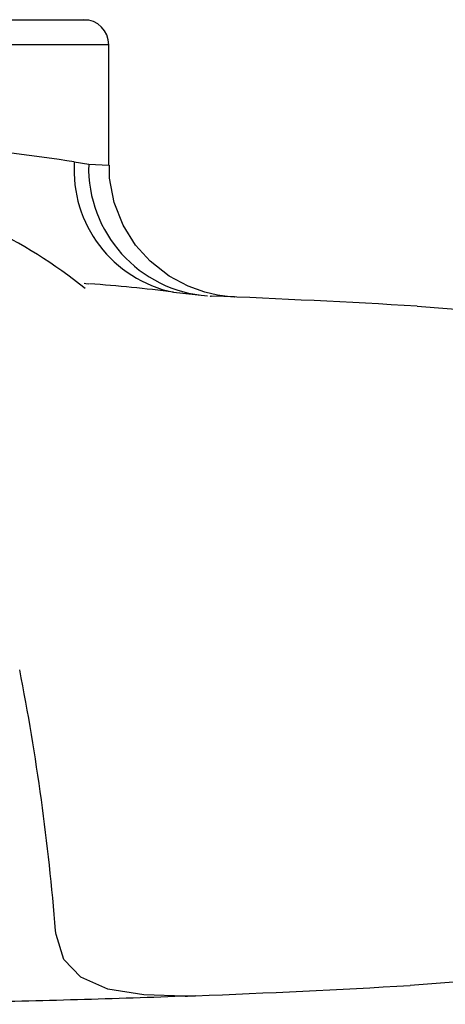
# Model space of a CAD drawing. Header units: millimetres. Extents: x 4041.074 to 4041.294, y 2094.876 to 2095.102.
# Tile 8 of 11: x 4041.201 to 4041.226, y 2094.89 to 2094.949. Entities that reach past the tile are written whole.
import ezdxf

# ---------------------------------------------------------------- set-up
doc = ezdxf.new("R2010")
doc.units = ezdxf.units.MM
doc.layers.add('SANINDUSA', color=3, linetype='Continuous')

msp = doc.modelspace()

# ---------------------------------------------------------------- linework, layer by layer
at = {"layer": 'SANINDUSA'}
for p, q in [((4041.191363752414, 2094.94850588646), (4041.202710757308, 2094.94850588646)), ((4041.202710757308, 2094.94850588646), (4041.204671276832, 2094.94850588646)), ((4041.205894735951, 2094.94700588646), (4041.190941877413, 2094.94700588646)), ((4041.205894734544, 2094.939785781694), (4041.205894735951, 2094.94700588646)), ((4041.203825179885, 2094.939985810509), (4041.204688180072, 2094.939851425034)), ((4041.209767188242, 2094.932178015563), (4041.211811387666, 2094.931961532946)), ((4041.202731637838, 2094.893698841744), (4041.202706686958, 2094.89391852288))]:
    msp.add_line(p, q, dxfattribs=at)
at = {"layer": 'SANINDUSA', "flags": 128}
for points in [[(4041.204688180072, 2094.939851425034), (4041.205500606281, 2094.939806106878), (4041.205887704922, 2094.939783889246), (4041.205854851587, 2094.939785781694)], [(4041.213441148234, 2094.931891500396), (4041.213446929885, 2094.931891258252), (4041.213434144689, 2094.931891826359), (4041.213419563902, 2094.931892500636), (4041.213401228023, 2094.931893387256), (4041.213366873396, 2094.931895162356), (4041.213238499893, 2094.931903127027), (4041.213004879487, 2094.931923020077), (4041.212405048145, 2094.93200640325), (4041.21164683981, 2094.932180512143), (4041.210651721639, 2094.9325346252), (4041.209507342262, 2094.933146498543), (4041.208371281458, 2094.934036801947), (4041.207501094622, 2094.935005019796), (4041.206750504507, 2094.93620196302), (4041.206211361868, 2094.937559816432), (4041.205928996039, 2094.939018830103), (4041.205927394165, 2094.939785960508)], [(4041.204703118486, 2094.932662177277), (4041.204523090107, 2094.932677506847), (4041.204408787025, 2094.932693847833)], [(4041.211969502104, 2094.931952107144), (4041.211992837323, 2094.931951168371), (4041.212011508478, 2094.931950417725), (4041.21202218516, 2094.931949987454)], [(4041.224362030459, 2094.931341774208), (4041.250562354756, 2094.929310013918), (4041.276705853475, 2094.926271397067)], [(4041.276711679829, 2094.89574116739), (4041.250392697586, 2094.892685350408), (4041.223947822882, 2094.890645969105)], [(4041.210458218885, 2094.890009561), (4041.207985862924, 2094.890081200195), (4041.205834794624, 2094.890426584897), (4041.204207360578, 2094.891133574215), (4041.203196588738, 2094.892206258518), (4041.202731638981, 2094.893698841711)]]:
    msp.add_lwpolyline(points, dxfattribs=at)
at = {"layer": 'SANINDUSA'}
for centre, radius, start, end in [((4041.204394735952, 2094.94700588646), 0.001499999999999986, 0, 90), ((4041.185763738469, 2094.822595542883), 0.118771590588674, 81.2531704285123, 88.27414104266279), ((4041.211287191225, 2094.939499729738), 0.007477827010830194, 176.2729728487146, 258.2718751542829), ((4041.212378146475, 2094.939630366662), 0.007693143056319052, 178.3534096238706, 265.7067569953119), ((4041.184981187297, 2094.908063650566), 0.03117747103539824, 51.29320029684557, 64.20311629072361), ((4041.199521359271, 2094.854584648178), 0.0782669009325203, 82.47788598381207, 86.17404847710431), ((4041.184426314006, 2094.246582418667), 0.6859229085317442, 86.6622448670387, 87.69426887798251), ((4041.063178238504, 2094.882687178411), 0.1399797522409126, 4.602102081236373, 11.06948862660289), ((4041.184403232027, 2095.575898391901), 0.6863924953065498, 272.2288331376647, 273.3027654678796), ((4041.21032633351, 2094.9085709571), 0.01856180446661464, 270.4088724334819, 272.3725179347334)]:
    msp.add_arc(centre, radius, start, end, dxfattribs=at)
msp.add_open_spline([(4041.211095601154, 2094.890025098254), (4041.209986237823, 2094.889983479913), (4041.207765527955, 2094.88990016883), (4041.204432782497, 2094.889795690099), (4041.201095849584, 2094.889706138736), (4041.198125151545, 2094.889641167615), (4041.1955245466, 2094.88959476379), (4041.193036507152, 2094.889558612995), (4041.190557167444, 2094.889531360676), (4041.188817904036, 2094.889520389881), (4041.188080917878, 2094.889515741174)], degree=3, knots=[0, 0, 0, 0, 0.1447406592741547, 0.2897400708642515, 0.4344507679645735, 0.5797410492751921, 0.6769238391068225, 0.7733710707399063, 0.9039694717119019, 1, 1, 1, 1], dxfattribs=at)

doc.saveas('drawing.dxf')
